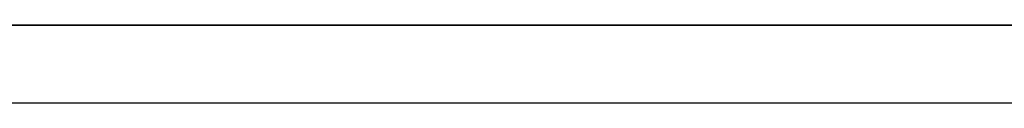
# Model space of a CAD drawing. Header units: millimetres. Extents: x -243 to 243, y -92 to 86.
# Tile 37 of 81: x -44.639 to -33.319, y -25.953 to -25.057. Entities that reach past the tile are written whole.
import ezdxf

# ---------------------------------------------------------------- set-up
doc = ezdxf.new("R2010")
doc.units = ezdxf.units.MM
doc.layers.add('MAIN-1', color=7, linetype='Continuous')

msp = doc.modelspace()

# ---------------------------------------------------------------- linework, layer by layer
at = {"layer": 'MAIN-1'}
for p, q in [((136.222, -25.058), (-136.222, -25.058)), ((-136.222, -25.058), (136.222, -25.058)), ((-134.88, -25.058), (134.88, -25.058)), ((134.88, -25.058), (-134.88, -25.058)), ((-51.458, -25.058), (51.458, -25.058)), ((51.458, -25.058), (-51.458, -25.058)), ((50.288, -25.058), (-50.288, -25.058)), ((-50.288, -25.058), (50.288, -25.058)), ((-135.479, -25.953), (135.479, -25.953)), ((-135.479, -25.953), (135.479, -25.953)), ((-50.927, -25.953), (50.927, -25.953)), ((-50.927, -25.953), (50.927, -25.953))]:
    msp.add_line(p, q, dxfattribs=at)

doc.saveas('drawing.dxf')
